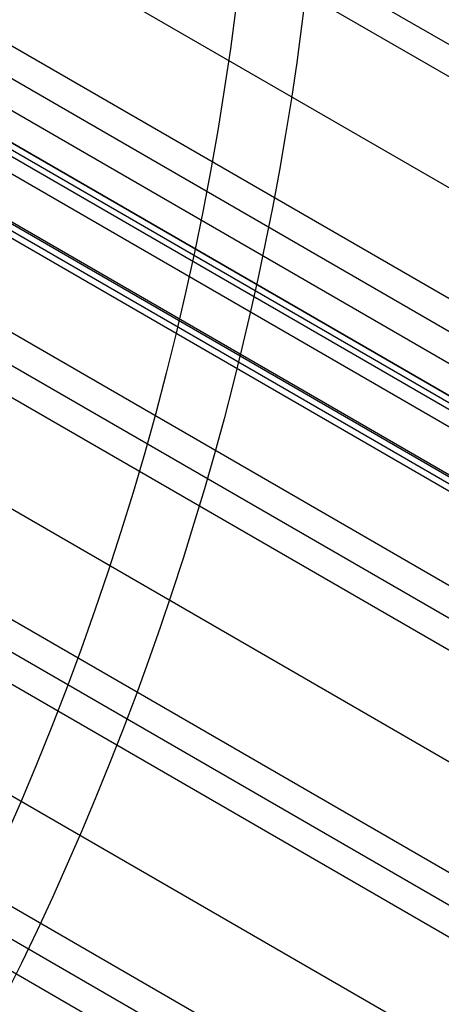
# Model space of a CAD drawing. Extents: x 19499 to 20475, y -6718 to -5871.
# Tile 46 of 60: x 20062 to 20074, y -6439 to -6412. Entities that reach past the tile are written whole.
import ezdxf

# ---------------------------------------------------------------- set-up
doc = ezdxf.new("R2010")
doc.units = 0
doc.layers.get('0').update_dxf_attribs({"linetype": 'CONTINUOUS'})
for name, color, linetype in [('BLANCO_METALICO', 7, 'CONTINUOUS'), ('COLOR', 7, 'CONTINUOUS'), ('LUZ', 7, 'CONTINUOUS')]:
    doc.layers.add(name, color=color, linetype=linetype)

msp = doc.modelspace()

# ---------------------------------------------------------------- linework, layer by layer
for p, q in [((20041.45987605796, -6393.789968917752, 56.71842685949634), (20462.88877009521, -6637.102054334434, 56.71842685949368)), ((20462.50045947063, -6637.77462806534, 57.14137034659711), (20041.66244314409, -6394.803686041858, 57.14137034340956)), ((20042.04250136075, -6398.093967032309, 57.51170359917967), (20461.17074056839, -6640.077768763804, 57.51170359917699)), ((20459.84102166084, -6642.380909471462, 57.88203685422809), (20042.22267580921, -6401.268845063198, 57.88203684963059)), ((20042.27689165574, -6402.196911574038, 58.30498033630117), (20459.45271104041, -6643.05348319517, 58.30498033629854)), ((20459.06440041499, -6643.726056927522, 58.72792382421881), (20042.31358774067, -6403.11486302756, 58.72792381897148)), ((20042.63095925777, -6404.181708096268, 62.0093625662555), (20458.68178583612, -6644.388764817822, 62.00936256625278)), ((20458.68178583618, -6644.388764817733, 62.00936256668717), (20042.6309592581, -6404.181708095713, 62.00936256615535)), ((20458.51307253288, -6644.680984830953, 60.54780749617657), (20042.46224646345, -6404.473931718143, 60.54780815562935)), ((20042.54660354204, -6404.327818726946, 61.27858471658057), (20458.59742914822, -6644.534874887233, 61.27858471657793)), ((20458.30707634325, -6645.037780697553, 63.20868370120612), (20042.70017357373, -6405.087023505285, 63.20868370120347)), ((20042.21000553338, -6406.12591409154, 59.0982570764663), (20457.73468151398, -6646.029197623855, 59.09825707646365)), ((20457.70741577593, -6646.07642326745, 62.45926471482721), (20042.52281926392, -6406.369484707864, 62.45926471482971)), ((20457.70741577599, -6646.076423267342, 62.45926471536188), (20042.52281926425, -6406.369484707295, 62.45926471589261)), ((20042.35410441, -6406.66172733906, 60.99771429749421), (20457.53870246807, -6646.368643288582, 60.99770960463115)), ((20457.62305886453, -6646.222533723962, 61.72848492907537), (20042.43846666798, -6406.515597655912, 61.728484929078)), ((20456.40496260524, -6648.332338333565, 59.46859033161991), (20041.95245260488, -6409.048070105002, 59.46859032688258)), ((20041.8751346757, -6409.900195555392, 59.89153381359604), (20456.01665198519, -6649.004912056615, 59.89153381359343)), ((20455.6283413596, -6649.67748578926, 60.31447730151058), (20041.78361944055, -6410.744124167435, 60.31447729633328)), ((20041.29646881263, -6413.533721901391, 60.68481055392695), (20454.29862245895, -6651.980626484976, 60.68481055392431)), ((20452.96890354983, -6654.283767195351, 61.05514380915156), (20040.67939979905, -6416.248311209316, 61.05514380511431)), ((20040.49178077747, -6417.036754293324, 61.47808729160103), (20452.58059292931, -6654.956340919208, 61.47808729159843)), ((20452.19228230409, -6655.628914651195, 61.90103077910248), (20040.29174887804, -6417.818030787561, 61.90103077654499)), ((20039.47408409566, -6420.416806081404, 62.27136403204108), (20450.86256340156, -6657.932055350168, 62.27136403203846)), ((20449.53284449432, -6660.235196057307, 62.64169728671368), (20038.53930564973, -6422.947965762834, 62.64169728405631)), ((20038.25268527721, -6423.679250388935, 63.06464077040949), (20449.14453387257, -6660.907769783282, 63.0646407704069)), ((20448.7562232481, -6661.580343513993, 63.48758425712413), (20037.95455619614, -6424.403890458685, 63.48758425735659))]:
    msp.add_line(p, q)
at = {"layer": 'BLANCO_METALICO', "extrusion": (0, 0, -1)}
for centre, radius, start, end in [((-19986.97549488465, -6401.428438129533, -171.6470783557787), 99.4999999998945, 179.9999999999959, 4.189765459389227e-12), ((-19986.97549488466, -6401.428438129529, -170.8389899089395), 99.49999999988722, 179.9999999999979, 2.094882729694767e-12), ((-19986.97549488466, -6401.428438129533, -169.280901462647), 99.49999999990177, 179.9999999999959, 4.189765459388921e-12), ((-19986.97549488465, -6401.428438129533, -171.6470783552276), 99.09999999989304, 179.9999999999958, 4.206676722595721e-12), ((-19986.97549488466, -6401.428438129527, -170.0309014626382), 98.69999999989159, 179.9999999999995, 5.279656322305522e-13), ((-19986.97549488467, -6401.428438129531, -168.5309014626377), 98.69999999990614, 179.9999999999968, 3.167793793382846e-12), ((-19986.97549488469, -6401.428438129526, -167.2309014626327), 98.19999999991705, 180, 0), ((-19986.97549488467, -6401.428438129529, -168.0309014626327), 98.19999999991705, 179.9999999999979, 2.122615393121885e-12)]:
    msp.add_arc(centre, radius, start, end, dxfattribs=at)
at = {"layer": 'BLANCO_METALICO'}
for centre, radius, start, end in [((19986.97549488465, -6401.428438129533, 170.030901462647), 99.49999999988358, 179.9999999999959, 4.189765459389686e-12), ((19986.97549488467, -6401.428438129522, 168.5309014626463), 99.49999999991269, 180.0000000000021, 359.9999999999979), ((19986.97549488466, -6401.428438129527, 171.6470783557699), 98.69999999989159, 179.9999999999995, 5.279656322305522e-13), ((19986.97549488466, -6401.428438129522, 170.8389899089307), 98.69999999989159, 180.0000000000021, 359.9999999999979)]:
    msp.add_arc(centre, radius, start, end, dxfattribs=at)
at = {"layer": 'COLOR', "extrusion": (0, 0, -1)}
for centre, radius, start, end in [((-19986.97576523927, -6401.428455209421, 10.54089386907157), 152.392098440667, 333.3815781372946, 153.3815781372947), ((-19986.97576523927, -6401.428455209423, -32.97295255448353), 75.00000000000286, 63.38157813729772, 243.3815781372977), ((-19986.97576523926, -6401.428455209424, -43.50000292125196), 73.00000000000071, 63.38157813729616, 243.3815781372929), ((-19986.97576523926, -6401.428455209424, -43.50000292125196), 73.00000000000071, 63.38157813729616, 243.3815781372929), ((-19986.97576523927, -6401.428455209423, -33.3991820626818), 72.99999999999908, 63.38157813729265, 243.3815781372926), ((-19986.97576523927, -6401.428455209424, -43.50000292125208), 75.00000000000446, 63.38157813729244, 243.3815781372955), ((-19986.97576523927, -6401.428455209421, 10.54089386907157), 152.3920984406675, 153.381578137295, 333.381578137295), ((-19986.97576523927, -6401.428455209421, -18.68835025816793), 83.81579491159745, 153.3815781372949, 333.3815781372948), ((-19986.97576523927, -6401.428455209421, -17.30945272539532), 81.95014076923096, 172.6204435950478, 224.1235438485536), ((-19986.97576523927, -6401.428455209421, 20.93458762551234), 149.0000000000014, 184.2468157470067, 242.5163405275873), ((-19986.97576523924, -6401.428455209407, 30.59999945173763), 150.0000000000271, 189.6315781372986, 237.1315781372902), ((-19986.97576523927, -6401.428455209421, 33.19999945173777), 150.0000000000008, 189.6315781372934, 237.1315781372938)]:
    msp.add_arc(centre, radius, start, end, dxfattribs=at)
at = {"layer": 'COLOR'}
for centre, radius, start, end in [((19986.97576523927, -6401.428455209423, -35.79999945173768), 153, 26.61842186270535, 206.618421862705), ((19986.97576523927, -6401.428455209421, -11.46081713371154), 152.9999999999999, 26.61842186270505, 206.6184218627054), ((19986.97576523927, -6401.428455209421, -23.63040829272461), 153.0000000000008, 26.61842186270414, 206.6184218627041), ((19986.97576523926, -6401.428455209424, -10.90949982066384), 152.8342956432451, 26.61842186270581, 206.6184218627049), ((19986.97576523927, -6401.428455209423, -35.79999945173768), 150, 26.61842186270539, 206.618421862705), ((19986.97576523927, -6401.428455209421, -11.46081713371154), 153, 206.6184218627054, 26.61842186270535), ((19986.97576523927, -6401.428455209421, -35.79999945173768), 153, 206.6184218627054, 26.61842186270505), ((19986.97576523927, -6401.428455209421, -23.63040829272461), 153.0000000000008, 206.618421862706, 26.61842186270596), ((19986.97576523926, -6401.428455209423, -10.90949982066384), 152.8342956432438, 206.6184218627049, 26.6184218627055), ((19986.97576523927, -6401.428455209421, -35.79999945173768), 150, 206.6184218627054, 26.61842186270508), ((19986.97576523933, -6401.428455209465, -11.2691757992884), 148.9999999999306, 297.4836594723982, 355.7531842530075), ((19986.97576523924, -6401.428455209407, -30.59999945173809), 149.0000000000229, 297.4836594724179, 355.7531842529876)]:
    msp.add_arc(centre, radius, start, end, dxfattribs=at)
at = {"layer": 'LUZ', "extrusion": (0, 0, -1)}
msp.add_arc((-19986.97576523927, -6401.428455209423, 31.04999945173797), 149.7999999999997, 188.1420438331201, 238.5688661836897, dxfattribs=at)
at = {"layer": 'LUZ'}
msp.add_arc((19986.97576523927, -6401.428455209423, -31.79999945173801), 149.8000000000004, 301.4311338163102, 351.8579561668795, dxfattribs=at)

doc.saveas('drawing.dxf')
